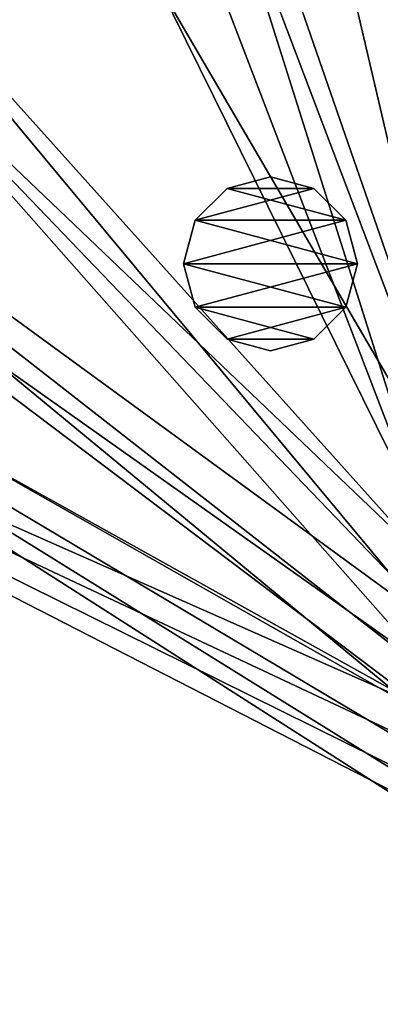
# Model space of a CAD drawing. Header units: metres. Extents: x 0 to 1501, y -1015 to 0.
# Tile 99 of 107: x 1102 to 1164, y -301 to -131. Entities that reach past the tile are written whole.
import ezdxf

# ---------------------------------------------------------------- set-up
doc = ezdxf.new("R2010")
doc.units = ezdxf.units.M

msp = doc.modelspace()

# ---------------------------------------------------------------- linework, layer by layer
at = {"layer": 'None'}
for points in [[(1060.012207, -99.620453, -406), (1125.44397, -96.89621, -406), (1176.091064, -228.928284, -406)], [(1125.44397, -96.89621, -406), (1134.411499, -96.914032, -406), (1176.091064, -228.928284, -406)], [(1176.091064, -228.928284, -406), (1134.411499, -96.914032, -406), (1181.770264, -221.770325, -406)], [(1134.411499, -96.914032, -406), (1152.899658, -98.285149, -406), (1181.770264, -221.770325, -406)], [(1181.770264, -221.770325, -406), (1152.899658, -98.285149, -406), (1166.847046, -100.529968, -406)], [(994.370544, -105.012535, -406), (1060.012207, -99.620453, -406), (1172.880127, -235.304947, -406)], [(1060.012207, -99.620453, -406), (1176.091064, -228.928284, -406), (1172.880127, -235.304947, -406)], [(994.370544, -105.012535, -406), (1170.077148, -250, -406), (928.658752, -113.104782, -406)], [(1172.880127, -235.304947, -406), (1170.743774, -242.735291, -406), (994.370544, -105.012535, -406)], [(1170.743774, -242.735291, -406), (1170.077148, -250, -406), (994.370544, -105.012535, -406)], [(1062.969604, -587.750427, -406), (928.658752, -113.104782, -406), (1115.29248, -549.992249, -406)], [(928.658752, -113.104782, -406), (1176.091064, -271.071716, -406), (1115.29248, -549.992249, -406)], [(1170.077148, -250, -406), (1170.743774, -257.264709, -406), (928.658752, -113.104782, -406)], [(928.658752, -113.104782, -406), (1170.743774, -257.264709, -406), (1172.880127, -264.695038, -406)], [(1172.880127, -264.695038, -406), (1176.091064, -271.071716, -406), (928.658752, -113.104782, -406)], [(1070.562134, -127.733841, -403), (1177.562988, -229.841339, -403), (1126.060425, -125.576042, -403)], [(1177.562988, -229.841339, -403), (1182.995117, -222.995056, -403), (1126.060425, -125.576042, -403)], [(1126.060425, -125.576042, -403), (1182.995117, -222.995056, -403), (1149.698486, -126.794411, -403)], [(1182.995117, -222.995056, -403), (1169.936768, -130.64476, -403), (1149.698486, -126.794411, -403)], [(1070.562134, -127.733841, -403), (1015.17218, -131.817627, -403), (1172.446899, -243.050476, -403)], [(1172.446899, -243.050476, -403), (1174.490601, -235.94249, -403), (1070.562134, -127.733841, -403)], [(1174.490601, -235.94249, -403), (1177.562988, -229.841339, -403), (1070.562134, -127.733841, -403)], [(1015.17218, -131.817627, -403), (968.298706, -136.79071, -403), (1171.809204, -250, -403)], [(1015.17218, -131.817627, -403), (1171.809204, -250, -403), (1172.446899, -243.050476, -403)], [(968.298706, -136.79071, -403), (928.027771, -142.184464, -403), (1171.809204, -250, -403)], [(1171.809204, -250, -403), (928.027771, -142.184464, -403), (1172.446899, -256.949524, -403)], [(928.027771, -142.184464, -403), (1174.490601, -264.057495, -403), (1172.446899, -256.949524, -403)], [(1099.690308, -525.830444, -403), (1159.021484, -478.837067, -403), (928.027771, -142.184464, -403)], [(928.027771, -142.184464, -403), (1159.021484, -478.837067, -403), (1177.562988, -270.158661, -403)], [(1177.562988, -270.158661, -403), (1174.490601, -264.057495, -403), (928.027771, -142.184464, -403)], [(1115.29248, -549.992249, -406), (1176.091064, -271.071716, -406), (1165.89502, -510.339233, -406)], [(1159.021484, -478.837067, -403), (1182.995117, -277.004944, -403), (1177.562988, -270.158661, -403)], [(1159.021484, -478.837067, -403), (1200.996948, -442.694824, -403), (1182.995117, -277.004944, -403)]]:
    msp.add_3dface(points, dxfattribs=at)
at = {"layer": 'None01'}
for points in [[(1420.450195, -116.977798, -410), (1404.711548, -104.637085, -410), (937.769287, -700.150574, -410)], [(1404.711548, -104.637085, -410), (1404.711548, -104.637085, -430), (937.769287, -700.150574, -410)], [(1404.711548, -104.637085, -430), (937.769287, -700.150574, -430), (937.769287, -700.150574, -410)], [(937.769287, -700.150574, -430), (1404.711548, -104.637085, -430), (1420.450195, -116.977798, -430)], [(953.507996, -712.491272, -410), (1420.450195, -116.977798, -410), (937.769287, -700.150574, -410)], [(953.507996, -712.491272, -430), (937.769287, -700.150574, -430), (1420.450195, -116.977798, -430)], [(953.507996, -712.491272, -410), (953.507996, -712.491272, -430), (1420.450195, -116.977798, -410)], [(953.507996, -712.491272, -430), (1420.450195, -116.977798, -430), (1420.450195, -116.977798, -410)]]:
    msp.add_3dface(points, dxfattribs=at)
at = {"layer": 'None012322'}
for points in [[(1145.250122, -158.455856, -403), (1137.750122, -160.465469, -403), (1145.250122, -158.455856, -400)], [(1137.750122, -160.465469, -403), (1137.750122, -160.465469, -400), (1145.250122, -158.455856, -400)], [(1152.750122, -160.465469, -403), (1137.750122, -160.465469, -403), (1145.250122, -158.455856, -403)], [(1152.750122, -160.465469, -400), (1145.250122, -158.455856, -400), (1137.750122, -160.465469, -400)], [(1152.750122, -160.465469, -403), (1145.250122, -158.455856, -403), (1152.750122, -160.465469, -400)], [(1145.250122, -158.455856, -403), (1145.250122, -158.455856, -400), (1152.750122, -160.465469, -400)], [(1137.750122, -160.465469, -403), (1132.259766, -165.955856, -403), (1137.750122, -160.465469, -400)], [(1132.259766, -165.955856, -403), (1132.259766, -165.955856, -400), (1137.750122, -160.465469, -400)], [(1158.240479, -165.955856, -403), (1132.259766, -165.955856, -403), (1152.750122, -160.465469, -403)], [(1132.259766, -165.955856, -403), (1137.750122, -160.465469, -403), (1152.750122, -160.465469, -403)], [(1137.750122, -160.465469, -400), (1132.259766, -165.955856, -400), (1158.240479, -165.955856, -400)], [(1152.750122, -160.465469, -400), (1137.750122, -160.465469, -400), (1158.240479, -165.955856, -400)], [(1158.240479, -165.955856, -403), (1152.750122, -160.465469, -403), (1158.240479, -165.955856, -400)], [(1152.750122, -160.465469, -403), (1152.750122, -160.465469, -400), (1158.240479, -165.955856, -400)], [(1132.259766, -165.955856, -403), (1130.250122, -173.455856, -403), (1132.259766, -165.955856, -400)], [(1130.250122, -173.455856, -403), (1130.250122, -173.455856, -400), (1132.259766, -165.955856, -400)], [(1160.250122, -173.455856, -403), (1130.250122, -173.455856, -403), (1158.240479, -165.955856, -403)], [(1130.250122, -173.455856, -403), (1132.259766, -165.955856, -403), (1158.240479, -165.955856, -403)], [(1132.259766, -165.955856, -400), (1130.250122, -173.455856, -400), (1160.250122, -173.455856, -400)], [(1158.240479, -165.955856, -400), (1132.259766, -165.955856, -400), (1160.250122, -173.455856, -400)], [(1160.250122, -173.455856, -403), (1158.240479, -165.955856, -403), (1160.250122, -173.455856, -400)], [(1158.240479, -165.955856, -403), (1158.240479, -165.955856, -400), (1160.250122, -173.455856, -400)], [(1132.259766, -180.955856, -400), (1130.250122, -173.455856, -400), (1132.259766, -180.955856, -403)], [(1130.250122, -173.455856, -400), (1130.250122, -173.455856, -403), (1132.259766, -180.955856, -403)], [(1132.259766, -180.955856, -403), (1130.250122, -173.455856, -403), (1160.250122, -173.455856, -403)], [(1160.250122, -173.455856, -400), (1130.250122, -173.455856, -400), (1158.240479, -180.955856, -400)], [(1130.250122, -173.455856, -400), (1132.259766, -180.955856, -400), (1158.240479, -180.955856, -400)], [(1158.240479, -180.955856, -403), (1132.259766, -180.955856, -403), (1160.250122, -173.455856, -403)], [(1160.250122, -173.455856, -400), (1158.240479, -180.955856, -400), (1160.250122, -173.455856, -403)], [(1158.240479, -180.955856, -400), (1158.240479, -180.955856, -403), (1160.250122, -173.455856, -403)], [(1137.750122, -186.446228, -400), (1132.259766, -180.955856, -400), (1137.750122, -186.446228, -403)], [(1132.259766, -180.955856, -400), (1132.259766, -180.955856, -403), (1137.750122, -186.446228, -403)], [(1137.750122, -186.446228, -403), (1132.259766, -180.955856, -403), (1158.240479, -180.955856, -403)], [(1158.240479, -180.955856, -400), (1132.259766, -180.955856, -400), (1152.750122, -186.446228, -400)], [(1132.259766, -180.955856, -400), (1137.750122, -186.446228, -400), (1152.750122, -186.446228, -400)], [(1152.750122, -186.446228, -403), (1137.750122, -186.446228, -403), (1158.240479, -180.955856, -403)], [(1158.240479, -180.955856, -400), (1152.750122, -186.446228, -400), (1158.240479, -180.955856, -403)], [(1152.750122, -186.446228, -400), (1152.750122, -186.446228, -403), (1158.240479, -180.955856, -403)], [(1145.250122, -188.455856, -400), (1137.750122, -186.446228, -400), (1145.250122, -188.455856, -403)], [(1137.750122, -186.446228, -400), (1137.750122, -186.446228, -403), (1145.250122, -188.455856, -403)], [(1152.750122, -186.446228, -403), (1145.250122, -188.455856, -403), (1137.750122, -186.446228, -403)], [(1152.750122, -186.446228, -400), (1137.750122, -186.446228, -400), (1145.250122, -188.455856, -400)], [(1152.750122, -186.446228, -400), (1145.250122, -188.455856, -400), (1152.750122, -186.446228, -403)], [(1145.250122, -188.455856, -400), (1145.250122, -188.455856, -403), (1152.750122, -186.446228, -403)]]:
    msp.add_3dface(points, dxfattribs=at)

doc.saveas('drawing.dxf')
